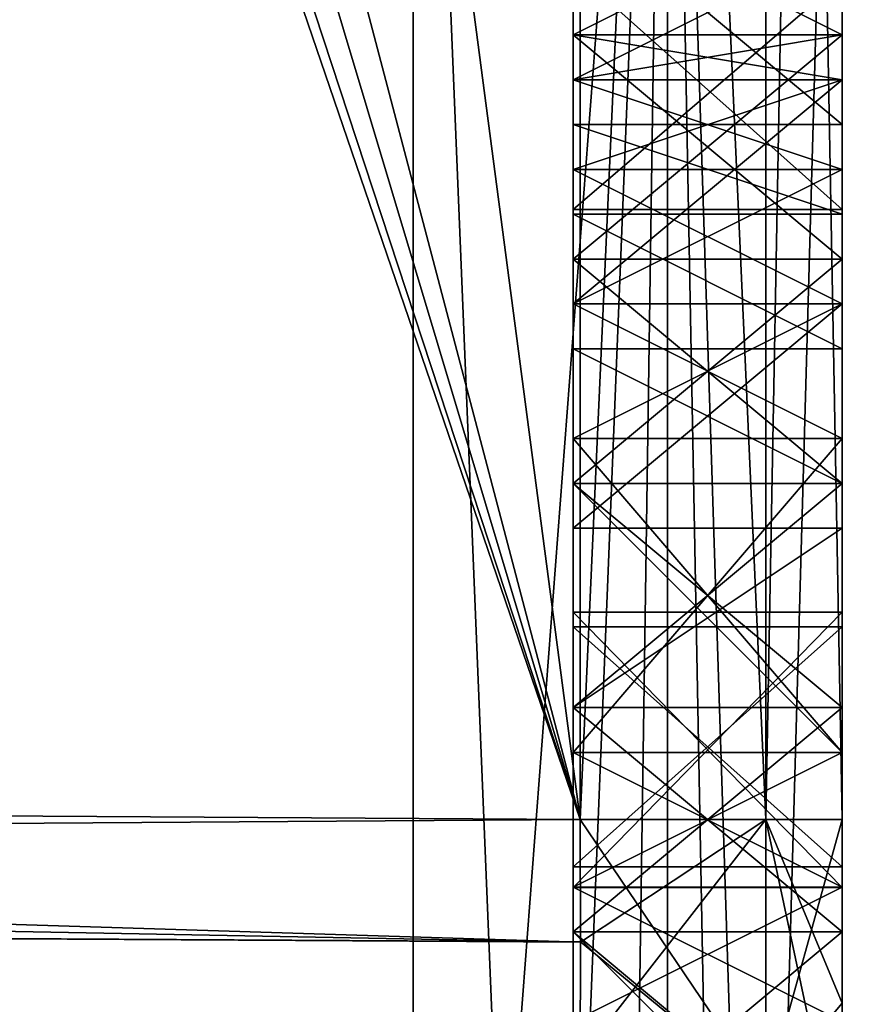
# Model space of a CAD drawing. Header units: millimetres. Extents: x -25 to 71, y -3 to 471.
# Tile 82 of 199: x 67.07 to 68.65, y 46.45 to 48.28. Entities that reach past the tile are written whole.
import ezdxf

# ---------------------------------------------------------------- set-up
doc = ezdxf.new("R2010")
doc.units = ezdxf.units.MM
doc.header["$LTSCALE"] = 65.185185
for name, color, linetype in [('1041', 7, 'CONTINUOUS'), ('1059', 7, 'CONTINUOUS'), ('1061', 7, 'CONTINUOUS'), ('1078', 7, 'CONTINUOUS'), ('1128', 7, 'CONTINUOUS'), ('1190', 7, 'CONTINUOUS'), ('1191', 7, 'CONTINUOUS'), ('1192', 7, 'CONTINUOUS'), ('1193', 7, 'CONTINUOUS'), ('1194', 7, 'CONTINUOUS'), ('1195', 7, 'CONTINUOUS'), ('1196', 7, 'CONTINUOUS'), ('1197', 7, 'CONTINUOUS'), ('1198', 7, 'CONTINUOUS'), ('1231', 7, 'CONTINUOUS'), ('1232', 7, 'CONTINUOUS'), ('1407', 7, 'CONTINUOUS'), ('1408', 7, 'CONTINUOUS'), ('1409', 7, 'CONTINUOUS'), ('1410', 7, 'CONTINUOUS'), ('1411', 7, 'CONTINUOUS'), ('1412', 7, 'CONTINUOUS'), ('1420', 7, 'CONTINUOUS'), ('1421', 7, 'CONTINUOUS'), ('1422', 7, 'CONTINUOUS'), ('1423', 7, 'CONTINUOUS'), ('1424', 7, 'CONTINUOUS'), ('1425', 7, 'CONTINUOUS'), ('1429', 7, 'CONTINUOUS'), ('1430', 7, 'CONTINUOUS'), ('1431', 7, 'CONTINUOUS'), ('1432', 7, 'CONTINUOUS'), ('1433', 7, 'CONTINUOUS'), ('1434', 7, 'CONTINUOUS'), ('1439', 7, 'CONTINUOUS'), ('1440', 7, 'CONTINUOUS'), ('1441', 7, 'CONTINUOUS'), ('1442', 7, 'CONTINUOUS'), ('1443', 7, 'CONTINUOUS'), ('1444', 7, 'CONTINUOUS'), ('1445', 7, 'CONTINUOUS'), ('1448', 7, 'CONTINUOUS'), ('1449', 7, 'CONTINUOUS'), ('1450', 7, 'CONTINUOUS'), ('1451', 7, 'CONTINUOUS'), ('1452', 7, 'CONTINUOUS'), ('1453', 7, 'CONTINUOUS'), ('1454', 7, 'CONTINUOUS'), ('1455', 7, 'CONTINUOUS'), ('1456', 7, 'CONTINUOUS'), ('1457', 7, 'CONTINUOUS'), ('1458', 7, 'CONTINUOUS'), ('1459', 7, 'CONTINUOUS'), ('1460', 7, 'CONTINUOUS'), ('1461', 7, 'CONTINUOUS'), ('1462', 7, 'CONTINUOUS'), ('1477', 7, 'CONTINUOUS'), ('1482', 7, 'CONTINUOUS'), ('1485', 7, 'CONTINUOUS'), ('1488', 7, 'CONTINUOUS'), ('1512', 7, 'CONTINUOUS'), ('1513', 7, 'CONTINUOUS'), ('1533', 7, 'CONTINUOUS'), ('1534', 7, 'CONTINUOUS'), ('1546', 7, 'CONTINUOUS'), ('1552', 7, 'CONTINUOUS'), ('1582', 7, 'CONTINUOUS'), ('1583', 7, 'CONTINUOUS'), ('1585', 7, 'CONTINUOUS'), ('1587', 7, 'CONTINUOUS'), ('1589', 7, 'CONTINUOUS'), ('1597', 7, 'CONTINUOUS'), ('1598', 7, 'CONTINUOUS'), ('1599', 7, 'CONTINUOUS'), ('1600', 7, 'CONTINUOUS')]:
    doc.layers.add(name, color=color, linetype=linetype)

msp = doc.modelspace()

# ---------------------------------------------------------------- linework, layer by layer
at = {"layer": '1041', "linetype": 'CONTINUOUS'}
for points in [[(43.1, 49.7169, -21.9982), (43.1, 50, -22), (69.2193, 43.2016, -20.9232), (43.1, 49.7169, -21.9982)], [(69.2193, 43.2016, -20.9232), (43.1, 50, -22), (69.2193, 50, -22), (69.2193, 43.2016, -20.9232)], [(43.1, 49.4339, 21.9927), (43.5503, 45.2139, 21.4731), (69.2193, 50, 22), (43.1, 49.4339, 21.9927)], [(69.2193, 50, 22), (43.5503, 45.2139, 21.4731), (69.2193, 43.2016, 20.9232), (69.2193, 50, 22)], [(43.1, 49.4339, -21.9927), (43.1, 49.7169, -21.9982), (69.2193, 43.2016, -20.9232), (43.1, 49.4339, -21.9927)], [(43.1, 49.4339, -21.9927), (69.2193, 43.2016, -20.9232), (43.5503, 45.2139, -21.4731), (43.1, 49.4339, -21.9927)]]:
    msp.add_3dface(points, dxfattribs=at)
at = {"layer": '1059', "linetype": 'CONTINUOUS'}
for points in [[(68.6, 54.5, 4.5), (68.6, 45.5, 4.5), (49.9, 45.5, 4.5), (68.6, 54.5, 4.5)], [(49.9, 54.5, 4.5), (68.6, 54.5, 4.5), (49.9, 45.5, 4.5), (49.9, 54.5, 4.5)]]:
    msp.add_3dface(points, dxfattribs=at)
at = {"layer": '1061', "linetype": 'CONTINUOUS'}
for points in [[(68.6, 54.5, -4.5), (49.9, 54.5, -4.5), (68.6, 45.5, -4.5), (68.6, 54.5, -4.5)], [(68.6, 45.5, -4.5), (49.9, 54.5, -4.5), (49.9, 45.5, -4.5), (68.6, 45.5, -4.5)]]:
    msp.add_3dface(points, dxfattribs=at)
at = {"layer": '1078', "linetype": 'CONTINUOUS'}
for points in [[(68.6, 46.7922, -7.9846), (68.6, 54.4674, -7.9846), (68.6, 47.1499, -10), (68.6, 46.7922, -7.9846)], [(68.6, 47.1499, -10), (68.6, 54.4674, -7.9846), (68.6, 47.9257, -10), (68.6, 47.1499, -10)], [(68.6, 47.9257, -10), (68.6, 54.4674, -7.9846), (68.6, 48.3714, -10), (68.6, 47.9257, -10)], [(68.6, 39.9206, -13.5967), (68.6, 45.1252, -14.0708), (68.6, 50, -16.9251), (68.6, 39.9206, -13.5967)], [(68.6, 45.4333, -14.099), (68.6, 50, -16.9251), (68.6, 45.1252, -14.0708), (68.6, 45.4333, -14.099)], [(68.6, 45.6709, -14.0924), (68.6, 50, -16.9251), (68.6, 45.4333, -14.099), (68.6, 45.6709, -14.0924)], [(68.6, 50, -16.9251), (68.6, 45.6709, -14.0924), (68.6, 47.1774, -14), (68.6, 50, -16.9251)], [(68.6, 50, -16.9251), (68.6, 47.1774, -14), (68.6, 49.8787, -12.9153), (68.6, 50, -16.9251)], [(68.6, 49.8787, -12.9153), (68.6, 47.1774, -14), (68.6, 49.7134, -12.9515), (68.6, 49.8787, -12.9153)], [(68.6, 49.7134, -12.9515), (68.6, 47.1774, -14), (68.6, 49.4993, -12.9656), (68.6, 49.7134, -12.9515)], [(68.6, 49.4993, -12.9656), (68.6, 47.1774, -14), (68.6, 49.1723, -12.9306), (68.6, 49.4993, -12.9656)], [(68.6, 49.1723, -12.9306), (68.6, 47.1774, -14), (68.6, 48.9007, -12.8368), (68.6, 49.1723, -12.9306)], [(68.6, 48.9007, -12.8368), (68.6, 47.1774, -14), (68.6, 48.6491, -12.6936), (68.6, 48.9007, -12.8368)], [(68.6, 48.6491, -12.6936), (68.6, 47.1774, -14), (68.6, 48.3549, -12.8776), (68.6, 48.6491, -12.6936)], [(68.6, 48.3549, -12.8776), (68.6, 47.1774, -14), (68.6, 47.9257, -12.8776), (68.6, 48.3549, -12.8776)], [(68.6, 47.1499, -12.8776), (68.6, 47.1499, -10), (68.6, 47.9257, -10), (68.6, 47.1499, -12.8776)], [(68.6, 47.1774, -13.4883), (68.6, 47.1499, -12.8776), (68.6, 47.9257, -10), (68.6, 47.1774, -13.4883)], [(68.6, 47.1774, -14), (68.6, 47.1774, -13.4883), (68.6, 47.9257, -10), (68.6, 47.1774, -14)], [(68.6, 47.1774, -14), (68.6, 47.9257, -10), (68.6, 47.9257, -12.8776), (68.6, 47.1774, -14)], [(68.6, 46.6657, -14), (68.6, 47.1774, -14), (68.6, 45.8675, -14.074), (68.6, 46.6657, -14)], [(68.6, 45.6709, -14.0924), (68.6, 45.8675, -14.074), (68.6, 47.1774, -14), (68.6, 45.6709, -14.0924)], [(68.6, 46.6657, -13.4883), (68.6, 47.1499, -12.8776), (68.6, 47.1774, -13.4883), (68.6, 46.6657, -13.4883)], [(68.6, 46.7043, -10), (68.6, 46.7922, -7.9846), (68.6, 47.1499, -10), (68.6, 46.7043, -10)], [(68.6, 46.7043, -12.8776), (68.6, 47.1499, -12.8776), (68.6, 46.6657, -13.4883), (68.6, 46.7043, -12.8776)], [(68.6, 46.4506, -7.9452), (68.6, 46.7922, -7.9846), (68.6, 46.7043, -10), (68.6, 46.4506, -7.9452)], [(68.6, 46.4506, -7.9452), (68.6, 46.7043, -10), (68.6, 46.6657, -13.4883), (68.6, 46.4506, -7.9452)], [(68.6, 46.7043, -10), (68.6, 46.7043, -12.8776), (68.6, 46.6657, -13.4883), (68.6, 46.7043, -10)], [(68.6, 46.1816, -13.6259), (68.6, 46.4506, -7.9452), (68.6, 46.6657, -13.4883), (68.6, 46.1816, -13.6259)], [(68.6, 46.1596, -14.022), (68.6, 46.1816, -13.6259), (68.6, 46.6657, -13.4883), (68.6, 46.1596, -14.022)], [(68.6, 46.022, -14.0501), (68.6, 46.1596, -14.022), (68.6, 46.6657, -14), (68.6, 46.022, -14.0501)], [(68.6, 46.6657, -14), (68.6, 46.1596, -14.022), (68.6, 46.6657, -13.4883), (68.6, 46.6657, -14)], [(68.6, 45.8675, -14.074), (68.6, 46.022, -14.0501), (68.6, 46.6657, -14), (68.6, 45.8675, -14.074)], [(68.6, 46.1273, -7.8292), (68.6, 46.4506, -7.9452), (68.6, 46.1816, -13.6259), (68.6, 46.1273, -7.8292)]]:
    msp.add_3dface(points, dxfattribs=at)
at = {"layer": '1128', "linetype": 'CONTINUOUS'}
for points in [[(44.9143, 49.731, 19.9507), (44.9143, 50, 19.9525), (67.8023, 43.788, 18.3291), (44.9143, 49.731, 19.9507)], [(67.8023, 43.788, 18.3291), (44.9143, 50, 19.9525), (67.8023, 50, 19.3531), (67.8023, 43.788, 18.3291)], [(44.9143, 49.4621, -19.9452), (45.3211, 45.831, -19.5012), (67.8023, 50, -19.3531), (44.9143, 49.4621, -19.9452)], [(67.8023, 50, -19.3531), (45.3211, 45.831, -19.5012), (67.8023, 43.788, -18.3291), (67.8023, 50, -19.3531)], [(44.9143, 49.4621, 19.9452), (44.9143, 49.731, 19.9507), (67.8023, 43.788, 18.3291), (44.9143, 49.4621, 19.9452)], [(45.3213, 45.8302, 19.501), (44.9143, 49.4621, 19.9452), (67.8023, 43.788, 18.3291), (45.3213, 45.8302, 19.501)]]:
    msp.add_3dface(points, dxfattribs=at)
at = {"layer": '1190', "linetype": 'CONTINUOUS'}
for points in [[(68.6, 46.7043, -10), (68.6, 47.1499, -10), (68.1, 47.1499, -10), (68.6, 46.7043, -10)], [(68.1, 46.7043, -10), (68.6, 46.7043, -10), (68.1, 47.1499, -10), (68.1, 46.7043, -10)]]:
    msp.add_3dface(points, dxfattribs=at)
at = {"layer": '1191', "linetype": 'CONTINUOUS'}
for points in [[(68.6, 47.1499, -10), (68.6, 47.1499, -12.8776), (68.1, 47.1499, -10), (68.6, 47.1499, -10)], [(68.1, 47.1499, -10), (68.6, 47.1499, -12.8776), (68.1, 47.1499, -12.8776), (68.1, 47.1499, -10)]]:
    msp.add_3dface(points, dxfattribs=at)
at = {"layer": '1192', "linetype": 'CONTINUOUS'}
for points in [[(68.6, 47.1499, -12.8776), (68.6, 46.7043, -12.8776), (68.1, 46.7043, -12.8776), (68.6, 47.1499, -12.8776)], [(68.1, 47.1499, -12.8776), (68.6, 47.1499, -12.8776), (68.1, 46.7043, -12.8776), (68.1, 47.1499, -12.8776)]]:
    msp.add_3dface(points, dxfattribs=at)
at = {"layer": '1193', "linetype": 'CONTINUOUS'}
for points in [[(68.6, 46.7043, -12.8776), (68.6, 46.7043, -10), (68.1, 46.7043, -12.8776), (68.6, 46.7043, -12.8776)], [(68.6, 46.7043, -10), (68.1, 46.7043, -10), (68.1, 46.7043, -12.8776), (68.6, 46.7043, -10)]]:
    msp.add_3dface(points, dxfattribs=at)
at = {"layer": '1194', "linetype": 'CONTINUOUS'}
for points in [[(68.6, 46.6657, -14), (68.6, 46.6657, -13.4883), (68.1, 46.6657, -14), (68.6, 46.6657, -14)], [(68.1, 46.6657, -14), (68.6, 46.6657, -13.4883), (68.1, 46.6657, -13.4883), (68.1, 46.6657, -14)]]:
    msp.add_3dface(points, dxfattribs=at)
at = {"layer": '1195', "linetype": 'CONTINUOUS'}
for points in [[(68.6, 46.6657, -13.4883), (68.6, 47.1774, -13.4883), (68.1, 46.6657, -13.4883), (68.6, 46.6657, -13.4883)], [(68.1, 46.6657, -13.4883), (68.6, 47.1774, -13.4883), (68.1, 47.1774, -13.4883), (68.1, 46.6657, -13.4883)]]:
    msp.add_3dface(points, dxfattribs=at)
at = {"layer": '1196', "linetype": 'CONTINUOUS'}
for points in [[(68.6, 47.1774, -13.4883), (68.6, 47.1774, -14), (68.1, 47.1774, -13.4883), (68.6, 47.1774, -13.4883)], [(68.1, 47.1774, -13.4883), (68.6, 47.1774, -14), (68.1, 47.1774, -14), (68.1, 47.1774, -13.4883)]]:
    msp.add_3dface(points, dxfattribs=at)
at = {"layer": '1197', "linetype": 'CONTINUOUS'}
for points in [[(68.6, 47.1774, -14), (68.6, 46.6657, -14), (68.1, 47.1774, -14), (68.6, 47.1774, -14)], [(68.6, 46.6657, -14), (68.1, 46.6657, -14), (68.1, 47.1774, -14), (68.6, 46.6657, -14)]]:
    msp.add_3dface(points, dxfattribs=at)
at = {"layer": '1198', "linetype": 'CONTINUOUS'}
for points in [[(68.6, 47.9257, -10), (68.6, 48.3714, -10), (68.1, 48.3714, -10), (68.6, 47.9257, -10)], [(68.1, 47.9257, -10), (68.6, 47.9257, -10), (68.1, 48.3714, -10), (68.1, 47.9257, -10)]]:
    msp.add_3dface(points, dxfattribs=at)
at = {"layer": '1231', "linetype": 'CONTINUOUS'}
for points in [[(68.6, 48.3549, -12.8776), (68.6, 47.9257, -12.8776), (68.1, 47.9257, -12.8776), (68.6, 48.3549, -12.8776)], [(68.1, 48.3549, -12.8776), (68.6, 48.3549, -12.8776), (68.1, 47.9257, -12.8776), (68.1, 48.3549, -12.8776)]]:
    msp.add_3dface(points, dxfattribs=at)
at = {"layer": '1232', "linetype": 'CONTINUOUS'}
for points in [[(68.6, 47.9257, -12.8776), (68.6, 47.9257, -10), (68.1, 47.9257, -12.8776), (68.6, 47.9257, -12.8776)], [(68.6, 47.9257, -10), (68.1, 47.9257, -10), (68.1, 47.9257, -12.8776), (68.6, 47.9257, -10)]]:
    msp.add_3dface(points, dxfattribs=at)
at = {"layer": '1407', "linetype": 'CONTINUOUS'}
for points in [[(68.1, 48.4167, 10.6809), (68.6, 48.4167, 10.6809), (68.1, 48.1667, 10.3404), (68.1, 48.4167, 10.6809)], [(68.1, 48.1667, 10.3404), (68.6, 48.4167, 10.6809), (68.6, 48.1667, 10.3404), (68.1, 48.1667, 10.3404)]]:
    msp.add_3dface(points, dxfattribs=at)
at = {"layer": '1408', "linetype": 'CONTINUOUS'}
for points in [[(68.1, 48.1667, 10.3404), (68.6, 48.1667, 10.3404), (68.1, 47.75, 10.0851), (68.1, 48.1667, 10.3404)], [(68.1, 47.75, 10.0851), (68.6, 48.1667, 10.3404), (68.6, 47.75, 10.0851), (68.1, 47.75, 10.0851)]]:
    msp.add_3dface(points, dxfattribs=at)
at = {"layer": '1409', "linetype": 'CONTINUOUS'}
for points in [[(68.1, 47.75, 10.0851), (68.6, 47.75, 10.0851), (68.1, 47.3333, 10), (68.1, 47.75, 10.0851)], [(68.1, 47.3333, 10), (68.6, 47.75, 10.0851), (68.6, 47.3333, 10), (68.1, 47.3333, 10)]]:
    msp.add_3dface(points, dxfattribs=at)
at = {"layer": '1410', "linetype": 'CONTINUOUS'}
for points in [[(68.1, 47.3333, 10), (68.6, 47.3333, 10), (68.1, 47, 10), (68.1, 47.3333, 10)], [(68.1, 47, 10), (68.6, 47.3333, 10), (68.6, 47, 10), (68.1, 47, 10)]]:
    msp.add_3dface(points, dxfattribs=at)
at = {"layer": '1411', "linetype": 'CONTINUOUS'}
for points in [[(68.1, 47, 10), (68.6, 47, 10), (68.1, 46.5833, 10.0851), (68.1, 47, 10)], [(68.1, 46.5833, 10.0851), (68.6, 47, 10), (68.6, 46.5833, 10.0851), (68.1, 46.5833, 10.0851)]]:
    msp.add_3dface(points, dxfattribs=at)
at = {"layer": '1412', "linetype": 'CONTINUOUS'}
for points in [[(68.1, 46.5833, 10.0851), (68.6, 46.5833, 10.0851), (68.1, 46.1667, 10.3404), (68.1, 46.5833, 10.0851)], [(68.1, 46.1667, 10.3404), (68.6, 46.5833, 10.0851), (68.6, 46.1667, 10.3404), (68.1, 46.1667, 10.3404)]]:
    msp.add_3dface(points, dxfattribs=at)
at = {"layer": '1420', "linetype": 'CONTINUOUS'}
for points in [[(68.1, 46.1667, 13.6596), (68.6, 46.1667, 13.6596), (68.1, 46.5833, 13.9149), (68.1, 46.1667, 13.6596)], [(68.1, 46.5833, 13.9149), (68.6, 46.1667, 13.6596), (68.6, 46.5833, 13.9149), (68.1, 46.5833, 13.9149)]]:
    msp.add_3dface(points, dxfattribs=at)
at = {"layer": '1421', "linetype": 'CONTINUOUS'}
for points in [[(68.1, 46.5833, 13.9149), (68.6, 46.5833, 13.9149), (68.1, 47, 14), (68.1, 46.5833, 13.9149)], [(68.1, 47, 14), (68.6, 46.5833, 13.9149), (68.6, 47, 14), (68.1, 47, 14)]]:
    msp.add_3dface(points, dxfattribs=at)
at = {"layer": '1422', "linetype": 'CONTINUOUS'}
for points in [[(68.1, 47, 14), (68.6, 47, 14), (68.1, 47.4167, 14), (68.1, 47, 14)], [(68.1, 47.4167, 14), (68.6, 47, 14), (68.6, 47.4167, 14), (68.1, 47.4167, 14)]]:
    msp.add_3dface(points, dxfattribs=at)
at = {"layer": '1423', "linetype": 'CONTINUOUS'}
for points in [[(68.1, 47.4167, 14), (68.6, 47.4167, 14), (68.1, 47.8333, 13.9149), (68.1, 47.4167, 14)], [(68.1, 47.8333, 13.9149), (68.6, 47.4167, 14), (68.6, 47.8333, 13.9149), (68.1, 47.8333, 13.9149)]]:
    msp.add_3dface(points, dxfattribs=at)
at = {"layer": '1424', "linetype": 'CONTINUOUS'}
for points in [[(68.1, 47.8333, 13.9149), (68.6, 47.8333, 13.9149), (68.1, 48.25, 13.6596), (68.1, 47.8333, 13.9149)], [(68.1, 48.25, 13.6596), (68.6, 47.8333, 13.9149), (68.6, 48.25, 13.6596), (68.1, 48.25, 13.6596)]]:
    msp.add_3dface(points, dxfattribs=at)
at = {"layer": '1425', "linetype": 'CONTINUOUS'}
for points in [[(68.1, 48.25, 13.6596), (68.6, 48.25, 13.6596), (68.1, 48.5, 13.3191), (68.1, 48.25, 13.6596)], [(68.1, 48.5, 13.3191), (68.6, 48.25, 13.6596), (68.6, 48.5, 13.3191), (68.1, 48.5, 13.3191)]]:
    msp.add_3dface(points, dxfattribs=at)
at = {"layer": '1429', "linetype": 'CONTINUOUS'}
for points in [[(68.1, 48.5, 12.1277), (68.6, 48.5, 12.1277), (68.1, 48.25, 11.7872), (68.1, 48.5, 12.1277)], [(68.1, 48.25, 11.7872), (68.6, 48.5, 12.1277), (68.6, 48.25, 11.7872), (68.1, 48.25, 11.7872)]]:
    msp.add_3dface(points, dxfattribs=at)
at = {"layer": '1430', "linetype": 'CONTINUOUS'}
for points in [[(68.1, 48.25, 11.7872), (68.6, 48.25, 11.7872), (68.1, 47.8333, 11.5319), (68.1, 48.25, 11.7872)], [(68.1, 47.8333, 11.5319), (68.6, 48.25, 11.7872), (68.6, 47.8333, 11.5319), (68.1, 47.8333, 11.5319)]]:
    msp.add_3dface(points, dxfattribs=at)
at = {"layer": '1431', "linetype": 'CONTINUOUS'}
for points in [[(68.1, 47.8333, 11.5319), (68.6, 47.8333, 11.5319), (68.1, 47.4167, 11.4468), (68.1, 47.8333, 11.5319)], [(68.1, 47.4167, 11.4468), (68.6, 47.8333, 11.5319), (68.6, 47.4167, 11.4468), (68.1, 47.4167, 11.4468)]]:
    msp.add_3dface(points, dxfattribs=at)
at = {"layer": '1432', "linetype": 'CONTINUOUS'}
for points in [[(68.1, 47.4167, 11.4468), (68.6, 47.4167, 11.4468), (68.1, 47, 11.4468), (68.1, 47.4167, 11.4468)], [(68.1, 47, 11.4468), (68.6, 47.4167, 11.4468), (68.6, 47, 11.4468), (68.1, 47, 11.4468)]]:
    msp.add_3dface(points, dxfattribs=at)
at = {"layer": '1433', "linetype": 'CONTINUOUS'}
for points in [[(68.1, 47, 11.4468), (68.6, 47, 11.4468), (68.1, 46.5833, 11.5319), (68.1, 47, 11.4468)], [(68.1, 46.5833, 11.5319), (68.6, 47, 11.4468), (68.6, 46.5833, 11.5319), (68.1, 46.5833, 11.5319)]]:
    msp.add_3dface(points, dxfattribs=at)
at = {"layer": '1434', "linetype": 'CONTINUOUS'}
for points in [[(68.1, 46.5833, 11.5319), (68.6, 46.5833, 11.5319), (68.6, 46.0833, 11.8723), (68.1, 46.5833, 11.5319)], [(68.1, 46.0833, 11.8723), (68.1, 46.5833, 11.5319), (68.6, 46.0833, 11.8723), (68.1, 46.0833, 11.8723)]]:
    msp.add_3dface(points, dxfattribs=at)
at = {"layer": '1439', "linetype": 'CONTINUOUS'}
for points in [[(68.1, 46.4167, 10.6809), (68.6, 46.4167, 10.6809), (68.1, 46.6667, 10.5106), (68.1, 46.4167, 10.6809)], [(68.1, 46.6667, 10.5106), (68.6, 46.4167, 10.6809), (68.6, 46.6667, 10.5106), (68.1, 46.6667, 10.5106)]]:
    msp.add_3dface(points, dxfattribs=at)
at = {"layer": '1440', "linetype": 'CONTINUOUS'}
for points in [[(68.1, 46.6667, 10.5106), (68.6, 46.6667, 10.5106), (68.1, 46.9167, 10.4255), (68.1, 46.6667, 10.5106)], [(68.1, 46.9167, 10.4255), (68.6, 46.6667, 10.5106), (68.6, 46.9167, 10.4255), (68.1, 46.9167, 10.4255)]]:
    msp.add_3dface(points, dxfattribs=at)
at = {"layer": '1441', "linetype": 'CONTINUOUS'}
for points in [[(68.1, 46.9167, 10.4255), (68.6, 46.9167, 10.4255), (68.1, 47.4167, 10.4255), (68.1, 46.9167, 10.4255)], [(68.1, 47.4167, 10.4255), (68.6, 46.9167, 10.4255), (68.6, 47.4167, 10.4255), (68.1, 47.4167, 10.4255)]]:
    msp.add_3dface(points, dxfattribs=at)
at = {"layer": '1442', "linetype": 'CONTINUOUS'}
for points in [[(68.1, 47.4167, 10.4255), (68.6, 47.4167, 10.4255), (68.1, 47.6667, 10.5106), (68.1, 47.4167, 10.4255)], [(68.1, 47.6667, 10.5106), (68.6, 47.4167, 10.4255), (68.6, 47.6667, 10.5106), (68.1, 47.6667, 10.5106)]]:
    msp.add_3dface(points, dxfattribs=at)
at = {"layer": '1443', "linetype": 'CONTINUOUS'}
for points in [[(68.1, 47.6667, 10.5106), (68.6, 47.6667, 10.5106), (68.1, 47.9167, 10.6809), (68.1, 47.6667, 10.5106)], [(68.1, 47.9167, 10.6809), (68.6, 47.6667, 10.5106), (68.6, 47.9167, 10.6809), (68.1, 47.9167, 10.6809)]]:
    msp.add_3dface(points, dxfattribs=at)
at = {"layer": '1444', "linetype": 'CONTINUOUS'}
for points in [[(68.1, 47.9167, 10.6809), (68.6, 47.9167, 10.6809), (68.1, 48.0833, 10.9362), (68.1, 47.9167, 10.6809)], [(68.1, 48.0833, 10.9362), (68.6, 47.9167, 10.6809), (68.6, 48.0833, 10.9362), (68.1, 48.0833, 10.9362)]]:
    msp.add_3dface(points, dxfattribs=at)
at = {"layer": '1445', "linetype": 'CONTINUOUS'}
for points in [[(68.6, 48.5, 10.9362), (68.1, 48.5, 10.9362), (68.6, 48.0833, 10.9362), (68.6, 48.5, 10.9362)], [(68.1, 48.5, 10.9362), (68.1, 48.0833, 10.9362), (68.6, 48.0833, 10.9362), (68.1, 48.5, 10.9362)]]:
    msp.add_3dface(points, dxfattribs=at)
at = {"layer": '1448', "linetype": 'CONTINUOUS'}
for points in [[(68.1, 46.4167, 12.1277), (68.6, 46.4167, 12.1277), (68.1, 46.6667, 11.9574), (68.1, 46.4167, 12.1277)], [(68.1, 46.6667, 11.9574), (68.6, 46.4167, 12.1277), (68.6, 46.6667, 11.9574), (68.1, 46.6667, 11.9574)]]:
    msp.add_3dface(points, dxfattribs=at)
at = {"layer": '1449', "linetype": 'CONTINUOUS'}
for points in [[(68.1, 46.6667, 11.9574), (68.6, 46.6667, 11.9574), (68.1, 46.9167, 11.8723), (68.1, 46.6667, 11.9574)], [(68.1, 46.9167, 11.8723), (68.6, 46.6667, 11.9574), (68.6, 46.9167, 11.8723), (68.1, 46.9167, 11.8723)]]:
    msp.add_3dface(points, dxfattribs=at)
at = {"layer": '1450', "linetype": 'CONTINUOUS'}
for points in [[(68.1, 46.9167, 11.8723), (68.6, 46.9167, 11.8723), (68.6, 47.5, 11.8723), (68.1, 46.9167, 11.8723)], [(68.1, 47.5, 11.8723), (68.1, 46.9167, 11.8723), (68.6, 47.5, 11.8723), (68.1, 47.5, 11.8723)]]:
    msp.add_3dface(points, dxfattribs=at)
at = {"layer": '1451', "linetype": 'CONTINUOUS'}
for points in [[(68.1, 47.5, 11.8723), (68.6, 47.5, 11.8723), (68.1, 47.75, 11.9574), (68.1, 47.5, 11.8723)], [(68.1, 47.75, 11.9574), (68.6, 47.5, 11.8723), (68.6, 47.75, 11.9574), (68.1, 47.75, 11.9574)]]:
    msp.add_3dface(points, dxfattribs=at)
at = {"layer": '1452', "linetype": 'CONTINUOUS'}
for points in [[(68.1, 47.75, 11.9574), (68.6, 47.75, 11.9574), (68.1, 48, 12.1277), (68.1, 47.75, 11.9574)], [(68.1, 48, 12.1277), (68.6, 47.75, 11.9574), (68.6, 48, 12.1277), (68.1, 48, 12.1277)]]:
    msp.add_3dface(points, dxfattribs=at)
at = {"layer": '1453', "linetype": 'CONTINUOUS'}
for points in [[(68.1, 48, 12.1277), (68.6, 48, 12.1277), (68.1, 48.1667, 12.383), (68.1, 48, 12.1277)], [(68.1, 48.1667, 12.383), (68.6, 48, 12.1277), (68.6, 48.1667, 12.383), (68.1, 48.1667, 12.383)]]:
    msp.add_3dface(points, dxfattribs=at)
at = {"layer": '1454', "linetype": 'CONTINUOUS'}
for points in [[(68.1, 48.1667, 12.383), (68.6, 48.1667, 12.383), (68.1, 48.25, 12.6383), (68.1, 48.1667, 12.383)], [(68.1, 48.25, 12.6383), (68.6, 48.1667, 12.383), (68.6, 48.25, 12.6383), (68.1, 48.25, 12.6383)]]:
    msp.add_3dface(points, dxfattribs=at)
at = {"layer": '1455', "linetype": 'CONTINUOUS'}
for points in [[(68.1, 48.25, 12.6383), (68.6, 48.25, 12.6383), (68.1, 48.25, 12.8085), (68.1, 48.25, 12.6383)], [(68.1, 48.25, 12.8085), (68.6, 48.25, 12.6383), (68.6, 48.25, 12.8085), (68.1, 48.25, 12.8085)]]:
    msp.add_3dface(points, dxfattribs=at)
at = {"layer": '1456', "linetype": 'CONTINUOUS'}
for points in [[(68.1, 48.25, 12.8085), (68.6, 48.25, 12.8085), (68.1, 48.1667, 13.0638), (68.1, 48.25, 12.8085)], [(68.1, 48.1667, 13.0638), (68.6, 48.25, 12.8085), (68.6, 48.1667, 13.0638), (68.1, 48.1667, 13.0638)]]:
    msp.add_3dface(points, dxfattribs=at)
at = {"layer": '1457', "linetype": 'CONTINUOUS'}
for points in [[(68.1, 48.1667, 13.0638), (68.6, 48.1667, 13.0638), (68.1, 48, 13.3191), (68.1, 48.1667, 13.0638)], [(68.1, 48, 13.3191), (68.6, 48.1667, 13.0638), (68.6, 48, 13.3191), (68.1, 48, 13.3191)]]:
    msp.add_3dface(points, dxfattribs=at)
at = {"layer": '1458', "linetype": 'CONTINUOUS'}
for points in [[(68.1, 48, 13.3191), (68.6, 48, 13.3191), (68.1, 47.75, 13.4894), (68.1, 48, 13.3191)], [(68.1, 47.75, 13.4894), (68.6, 48, 13.3191), (68.6, 47.75, 13.4894), (68.1, 47.75, 13.4894)]]:
    msp.add_3dface(points, dxfattribs=at)
at = {"layer": '1459', "linetype": 'CONTINUOUS'}
for points in [[(68.1, 47.75, 13.4894), (68.6, 47.75, 13.4894), (68.1, 47.5, 13.5745), (68.1, 47.75, 13.4894)], [(68.1, 47.5, 13.5745), (68.6, 47.75, 13.4894), (68.6, 47.5, 13.5745), (68.1, 47.5, 13.5745)]]:
    msp.add_3dface(points, dxfattribs=at)
at = {"layer": '1460', "linetype": 'CONTINUOUS'}
for points in [[(68.1, 47.5, 13.5745), (68.6, 47.5, 13.5745), (68.6, 46.9167, 13.5745), (68.1, 47.5, 13.5745)], [(68.1, 46.9167, 13.5745), (68.1, 47.5, 13.5745), (68.6, 46.9167, 13.5745), (68.1, 46.9167, 13.5745)]]:
    msp.add_3dface(points, dxfattribs=at)
at = {"layer": '1461', "linetype": 'CONTINUOUS'}
for points in [[(68.1, 46.9167, 13.5745), (68.6, 46.9167, 13.5745), (68.1, 46.6667, 13.4894), (68.1, 46.9167, 13.5745)], [(68.1, 46.6667, 13.4894), (68.6, 46.9167, 13.5745), (68.6, 46.6667, 13.4894), (68.1, 46.6667, 13.4894)]]:
    msp.add_3dface(points, dxfattribs=at)
at = {"layer": '1462', "linetype": 'CONTINUOUS'}
for points in [[(68.1, 46.6667, 13.4894), (68.6, 46.6667, 13.4894), (68.1, 46.4167, 13.3191), (68.1, 46.6667, 13.4894)], [(68.1, 46.4167, 13.3191), (68.6, 46.6667, 13.4894), (68.6, 46.4167, 13.3191), (68.1, 46.4167, 13.3191)]]:
    msp.add_3dface(points, dxfattribs=at)
at = {"layer": '1477', "linetype": 'CONTINUOUS'}
for points in [[(68.1131, 54.4674, -7.4848), (59.0236, 46.8483, -7.2468), (66.0869, 54.4893, -7.4317), (68.1131, 54.4674, -7.4848)], [(68.1131, 46.7922, -7.4848), (59.0236, 46.8483, -7.2468), (68.1131, 54.4674, -7.4848), (68.1131, 46.7922, -7.4848)]]:
    msp.add_3dface(points, dxfattribs=at)
at = {"layer": '1482', "linetype": 'CONTINUOUS'}
for points in [[(59.0236, 46.8483, 7.2468), (68.1131, 46.7922, 7.4848), (65.2209, 55.2415, 7.409), (59.0236, 46.8483, 7.2468)], [(65.2209, 55.2415, 7.409), (68.1131, 46.7922, 7.4848), (65.4789, 54.7937, 7.4158), (65.2209, 55.2415, 7.409)], [(65.4789, 54.7937, 7.4158), (68.1131, 46.7922, 7.4848), (65.7839, 54.5598, 7.4238), (65.4789, 54.7937, 7.4158)], [(65.7839, 54.5598, 7.4238), (68.1131, 46.7922, 7.4848), (66.0869, 54.4893, 7.4317), (65.7839, 54.5598, 7.4238)], [(66.0869, 54.4893, 7.4317), (68.1131, 46.7922, 7.4848), (67.1, 54.4783, 7.4583), (66.0869, 54.4893, 7.4317)], [(67.1, 54.4783, 7.4583), (68.1131, 46.7922, 7.4848), (68.1131, 54.4674, 7.4848), (67.1, 54.4783, 7.4583)]]:
    msp.add_3dface(points, dxfattribs=at)
at = {"layer": '1485', "linetype": 'CONTINUOUS'}
for points in [[(68.1131, 46.7922, 7.4848), (59.0236, 46.8483, 7.2468), (50.0865, 46.669, 6.9846), (68.1131, 46.7922, 7.4848)], [(68.1131, 46.7922, 7.4848), (50.0865, 46.669, 6.9846), (68.1134, 46.5646, 7.4586), (68.1131, 46.7922, 7.4848)], [(58.9614, 46.3984, 7.138), (68.1131, 46.349, 7.3812), (50.0865, 46.669, 6.9846), (58.9614, 46.3984, 7.138)], [(50.0865, 46.669, 6.9846), (68.1131, 46.349, 7.3812), (68.1134, 46.5646, 7.4586), (50.0865, 46.669, 6.9846)]]:
    msp.add_3dface(points, dxfattribs=at)
at = {"layer": '1488', "linetype": 'CONTINUOUS'}
for points in [[(50.0865, 46.6692, -6.9846), (50.0869, 46.9045, -7.0128), (68.1134, 46.5645, -7.4585), (50.0865, 46.6692, -6.9846)], [(50.0869, 46.9045, -7.0128), (59.0236, 46.8483, -7.2468), (68.1134, 46.5645, -7.4585), (50.0869, 46.9045, -7.0128)], [(59.0236, 46.8483, -7.2468), (68.1131, 46.7922, -7.4848), (68.1134, 46.5645, -7.4585), (59.0236, 46.8483, -7.2468)], [(68.1131, 46.349, -7.3812), (58.9614, 46.3984, -7.138), (50.0865, 46.6692, -6.9846), (68.1131, 46.349, -7.3812)], [(68.1131, 46.349, -7.3812), (50.0865, 46.6692, -6.9846), (68.1134, 46.5645, -7.4585), (68.1131, 46.349, -7.3812)]]:
    msp.add_3dface(points, dxfattribs=at)
at = {"layer": '1512', "linetype": 'CONTINUOUS'}
for points in [[(68.1134, 46.5645, -7.4585), (68.1131, 46.7922, -7.4848), (68.4582, 46.7922, -7.6357), (68.1134, 46.5645, -7.4585)], [(68.1131, 46.349, -7.3812), (68.1134, 46.5645, -7.4585), (68.4582, 46.7922, -7.6357), (68.1131, 46.349, -7.3812)], [(68.4582, 46.282, -7.5164), (68.1131, 46.349, -7.3812), (68.4582, 46.7922, -7.6357), (68.4582, 46.282, -7.5164)], [(68.6, 46.7922, -7.9846), (68.6, 46.4506, -7.9452), (68.4582, 46.282, -7.5164), (68.6, 46.7922, -7.9846)], [(68.6, 46.7922, -7.9846), (68.4582, 46.282, -7.5164), (68.4582, 46.7922, -7.6357), (68.6, 46.7922, -7.9846)], [(68.6, 46.4506, -7.9452), (68.6, 46.1273, -7.8292), (68.4582, 46.282, -7.5164), (68.6, 46.4506, -7.9452)]]:
    msp.add_3dface(points, dxfattribs=at)
at = {"layer": '1513', "linetype": 'CONTINUOUS'}
for points in [[(68.1131, 46.7922, -7.4848), (68.1131, 54.4674, -7.4848), (68.4587, 54.4674, -7.6363), (68.1131, 46.7922, -7.4848)], [(68.4582, 46.7922, -7.6357), (68.1131, 46.7922, -7.4848), (68.4587, 54.4674, -7.6363), (68.4582, 46.7922, -7.6357)], [(68.6, 54.4674, -7.9846), (68.6, 46.7922, -7.9846), (68.4582, 46.7922, -7.6357), (68.6, 54.4674, -7.9846)], [(68.6, 54.4674, -7.9846), (68.4582, 46.7922, -7.6357), (68.4587, 54.4674, -7.6363), (68.6, 54.4674, -7.9846)]]:
    msp.add_3dface(points, dxfattribs=at)
at = {"layer": '1533', "linetype": 'CONTINUOUS'}
for points in [[(68.1131, 54.4674, 7.4848), (68.1131, 46.7922, 7.4848), (68.4582, 46.7922, 7.6357), (68.1131, 54.4674, 7.4848)], [(68.4587, 54.4674, 7.6363), (68.1131, 54.4674, 7.4848), (68.4582, 46.7922, 7.6357), (68.4587, 54.4674, 7.6363)], [(68.6, 46.7922, 7.9846), (68.4587, 54.4674, 7.6363), (68.4582, 46.7922, 7.6357), (68.6, 46.7922, 7.9846)], [(68.6, 54.4674, 7.9846), (68.4587, 54.4674, 7.6363), (68.6, 46.7922, 7.9846), (68.6, 54.4674, 7.9846)]]:
    msp.add_3dface(points, dxfattribs=at)
at = {"layer": '1534', "linetype": 'CONTINUOUS'}
for points in [[(68.1131, 46.7922, 7.4848), (68.1134, 46.5646, 7.4586), (68.4582, 46.282, 7.5164), (68.1131, 46.7922, 7.4848)], [(68.4582, 46.7922, 7.6357), (68.1131, 46.7922, 7.4848), (68.4582, 46.282, 7.5164), (68.4582, 46.7922, 7.6357)], [(68.6, 46.7922, 7.9846), (68.4582, 46.7922, 7.6357), (68.6, 46.451, 7.9453), (68.6, 46.7922, 7.9846)], [(68.6, 46.1273, 7.8292), (68.4582, 46.7922, 7.6357), (68.4582, 46.282, 7.5164), (68.6, 46.1273, 7.8292)], [(68.4582, 46.7922, 7.6357), (68.6, 46.1273, 7.8292), (68.6, 46.451, 7.9453), (68.4582, 46.7922, 7.6357)], [(68.1134, 46.5646, 7.4586), (68.1131, 46.349, 7.3812), (68.4582, 46.282, 7.5164), (68.1134, 46.5646, 7.4586)]]:
    msp.add_3dface(points, dxfattribs=at)
at = {"layer": '1546', "linetype": 'CONTINUOUS'}
for points in [[(68.2752, 38.4659, 15.0617), (67.8023, 43.788, 18.3291), (67.8023, 50, 19.3531), (68.2752, 38.4659, 15.0617)], [(68.2752, 38.4659, 15.0617), (67.8023, 50, 19.3531), (68.2752, 50, 18.9708), (68.2752, 38.4659, 15.0617)]]:
    msp.add_3dface(points, dxfattribs=at)
at = {"layer": '1552', "linetype": 'CONTINUOUS'}
for points in [[(67.8023, 50, -19.3531), (67.8023, 43.788, -18.3291), (68.2752, 50, -18.9708), (67.8023, 50, -19.3531)], [(67.8023, 43.788, -18.3291), (67.8023, 38.2334, -15.3653), (68.2752, 50, -18.9708), (67.8023, 43.788, -18.3291)], [(67.8023, 38.2334, -15.3653), (68.1036, 38.3009, -15.2771), (68.2752, 50, -18.9708), (67.8023, 38.2334, -15.3653)], [(68.1036, 38.3009, -15.2771), (68.2752, 38.4659, -15.0617), (68.2752, 50, -18.9708), (68.1036, 38.3009, -15.2771)]]:
    msp.add_3dface(points, dxfattribs=at)
at = {"layer": '1582', "linetype": 'CONTINUOUS'}
for points in [[(68.6, 45.5, 4.5), (68.6, 54.5, 4.5), (68.6, 45.5, -4.5), (68.6, 45.5, 4.5)], [(68.6, 54.5, 4.5), (68.6, 54.5, -4.5), (68.6, 45.5, -4.5), (68.6, 54.5, 4.5)]]:
    msp.add_3dface(points, dxfattribs=at)
at = {"layer": '1583', "linetype": 'CONTINUOUS'}
for points in [[(68.6, 54.25, 10), (68.6, 54.4674, 7.9846), (68.6, 46.7922, 7.9846), (68.6, 54.25, 10)], [(68.6, 53.8333, 10.0851), (68.6, 54.25, 10), (68.6, 46.7922, 7.9846), (68.6, 53.8333, 10.0851)], [(68.6, 53.4167, 10.3404), (68.6, 53.8333, 10.0851), (68.6, 46.7922, 7.9846), (68.6, 53.4167, 10.3404)], [(68.6, 53.1667, 10.6809), (68.6, 53.4167, 10.3404), (68.6, 46.7922, 7.9846), (68.6, 53.1667, 10.6809)], [(68.6, 51.5, 10.0851), (68.6, 53.1667, 10.6809), (68.6, 46.7922, 7.9846), (68.6, 51.5, 10.0851)], [(68.6, 51.0833, 10), (68.6, 51.5, 10.0851), (68.6, 46.7922, 7.9846), (68.6, 51.0833, 10)], [(68.6, 50.5833, 10), (68.6, 51.0833, 10), (68.6, 46.7922, 7.9846), (68.6, 50.5833, 10)], [(68.6, 50.1667, 10.0851), (68.6, 50.5833, 10), (68.6, 46.7922, 7.9846), (68.6, 50.1667, 10.0851)], [(68.6, 49.75, 10.3404), (68.6, 50.1667, 10.0851), (68.6, 46.7922, 7.9846), (68.6, 49.75, 10.3404)], [(68.6, 44, 14), (68.6, 39.9206, 13.5967), (68.6, 50, 16.9251), (68.6, 44, 14)], [(68.6, 46.5833, 13.9149), (68.6, 46.1667, 13.6596), (68.6, 50, 16.9251), (68.6, 46.5833, 13.9149)], [(68.6, 46.1667, 13.6596), (68.6, 45, 12.7234), (68.6, 50, 16.9251), (68.6, 46.1667, 13.6596)], [(68.6, 47, 14), (68.6, 46.5833, 13.9149), (68.6, 50, 16.9251), (68.6, 47, 14)], [(68.6, 47.4167, 14), (68.6, 47, 14), (68.6, 50, 16.9251), (68.6, 47.4167, 14)], [(68.6, 47.8333, 13.9149), (68.6, 47.4167, 14), (68.6, 50, 16.9251), (68.6, 47.8333, 13.9149)], [(68.6, 48.25, 13.6596), (68.6, 47.8333, 13.9149), (68.6, 50, 16.9251), (68.6, 48.25, 13.6596)], [(68.6, 48.5, 13.3191), (68.6, 48.25, 13.6596), (68.6, 50, 16.9251), (68.6, 48.5, 13.3191)], [(68.6, 44.5, 14), (68.6, 44, 14), (68.6, 50, 16.9251), (68.6, 44.5, 14)], [(68.6, 45, 13.4043), (68.6, 44.5, 14), (68.6, 50, 16.9251), (68.6, 45, 13.4043)], [(68.6, 45, 12.7234), (68.6, 45, 13.4043), (68.6, 50, 16.9251), (68.6, 45, 12.7234)], [(68.6, 49.5, 10.5957), (68.6, 49.75, 10.3404), (68.6, 46.7922, 7.9846), (68.6, 49.5, 10.5957)], [(68.6, 49.3333, 11.0213), (68.6, 49.5, 10.5957), (68.6, 46.7922, 7.9846), (68.6, 49.3333, 11.0213)], [(68.6, 49.3333, 11.2766), (68.6, 49.3333, 11.0213), (68.6, 46.7922, 7.9846), (68.6, 49.3333, 11.2766)], [(68.6, 48.4167, 10.6809), (68.6, 49.3333, 11.2766), (68.6, 46.7922, 7.9846), (68.6, 48.4167, 10.6809)], [(68.6, 48.5, 12.1277), (68.6, 48.5, 10.9362), (68.6, 48.0833, 10.9362), (68.6, 48.5, 12.1277)], [(68.6, 48.25, 11.7872), (68.6, 48.5, 12.1277), (68.6, 48.0833, 10.9362), (68.6, 48.25, 11.7872)], [(68.6, 48.1667, 10.3404), (68.6, 48.4167, 10.6809), (68.6, 46.7922, 7.9846), (68.6, 48.1667, 10.3404)], [(68.6, 47.8333, 11.5319), (68.6, 48.25, 11.7872), (68.6, 47.9167, 10.6809), (68.6, 47.8333, 11.5319)], [(68.6, 47.9167, 10.6809), (68.6, 48.25, 11.7872), (68.6, 48.0833, 10.9362), (68.6, 47.9167, 10.6809)], [(68.6, 47.75, 10.0851), (68.6, 48.1667, 10.3404), (68.6, 46.7922, 7.9846), (68.6, 47.75, 10.0851)], [(68.6, 47.6667, 10.5106), (68.6, 47.8333, 11.5319), (68.6, 47.9167, 10.6809), (68.6, 47.6667, 10.5106)], [(68.6, 47.4167, 11.4468), (68.6, 47.8333, 11.5319), (68.6, 47.4167, 10.4255), (68.6, 47.4167, 11.4468)], [(68.6, 47.4167, 10.4255), (68.6, 47.8333, 11.5319), (68.6, 47.6667, 10.5106), (68.6, 47.4167, 10.4255)], [(68.6, 47.3333, 10), (68.6, 47.75, 10.0851), (68.6, 46.7922, 7.9846), (68.6, 47.3333, 10)], [(68.6, 47, 11.4468), (68.6, 47.4167, 11.4468), (68.6, 46.9167, 10.4255), (68.6, 47, 11.4468)], [(68.6, 46.9167, 10.4255), (68.6, 47.4167, 11.4468), (68.6, 47.4167, 10.4255), (68.6, 46.9167, 10.4255)], [(68.6, 47, 10), (68.6, 47.3333, 10), (68.6, 46.7922, 7.9846), (68.6, 47, 10)], [(68.6, 46.5833, 10.0851), (68.6, 47, 10), (68.6, 46.7922, 7.9846), (68.6, 46.5833, 10.0851)], [(68.6, 46.5833, 11.5319), (68.6, 47, 11.4468), (68.6, 46.6667, 10.5106), (68.6, 46.5833, 11.5319)], [(68.6, 46.6667, 10.5106), (68.6, 47, 11.4468), (68.6, 46.9167, 10.4255), (68.6, 46.6667, 10.5106)], [(68.6, 46.5833, 10.0851), (68.6, 46.7922, 7.9846), (68.6, 46.451, 7.9453), (68.6, 46.5833, 10.0851)], [(68.6, 46.4167, 10.6809), (68.6, 46.5833, 11.5319), (68.6, 46.6667, 10.5106), (68.6, 46.4167, 10.6809)], [(68.6, 46.1667, 10.3404), (68.6, 46.5833, 10.0851), (68.6, 46.451, 7.9453), (68.6, 46.1667, 10.3404)], [(68.6, 46.0833, 11.8723), (68.6, 46.5833, 11.5319), (68.6, 46.0833, 11.7021), (68.6, 46.0833, 11.8723)], [(68.6, 46.0833, 11.7021), (68.6, 46.5833, 11.5319), (68.6, 46.1667, 11.1915), (68.6, 46.0833, 11.7021)], [(68.6, 46.1667, 11.1915), (68.6, 46.5833, 11.5319), (68.6, 46.25, 10.9362), (68.6, 46.1667, 11.1915)], [(68.6, 46.25, 10.9362), (68.6, 46.5833, 11.5319), (68.6, 46.4167, 10.6809), (68.6, 46.25, 10.9362)], [(68.6, 46.1273, 7.8292), (68.6, 46.1667, 10.3404), (68.6, 46.451, 7.9453), (68.6, 46.1273, 7.8292)]]:
    msp.add_3dface(points, dxfattribs=at)
at = {"layer": '1585', "linetype": 'CONTINUOUS'}
for points in [[(68.6, 48.25, 12.6383), (68.6, 48.1667, 12.383), (68.6, 48.25, 12.8085), (68.6, 48.25, 12.6383)], [(68.6, 48.25, 12.8085), (68.6, 48.1667, 12.383), (68.6, 48.1667, 13.0638), (68.6, 48.25, 12.8085)], [(68.6, 48.1667, 12.383), (68.6, 48, 12.1277), (68.6, 48.1667, 13.0638), (68.6, 48.1667, 12.383)], [(68.6, 48.1667, 13.0638), (68.6, 48, 12.1277), (68.6, 48, 13.3191), (68.6, 48.1667, 13.0638)], [(68.6, 48, 12.1277), (68.6, 47.75, 11.9574), (68.6, 48, 13.3191), (68.6, 48, 12.1277)], [(68.6, 48, 13.3191), (68.6, 47.75, 11.9574), (68.6, 47.75, 13.4894), (68.6, 48, 13.3191)], [(68.6, 47.75, 11.9574), (68.6, 47.5, 11.8723), (68.6, 47.75, 13.4894), (68.6, 47.75, 11.9574)], [(68.6, 47.75, 13.4894), (68.6, 47.5, 11.8723), (68.6, 47.5, 13.5745), (68.6, 47.75, 13.4894)], [(68.6, 47.5, 11.8723), (68.6, 46.9167, 11.8723), (68.6, 47.5, 13.5745), (68.6, 47.5, 11.8723)], [(68.6, 47.5, 13.5745), (68.6, 46.9167, 11.8723), (68.6, 46.9167, 13.5745), (68.6, 47.5, 13.5745)], [(68.6, 46.9167, 11.8723), (68.6, 46.6667, 11.9574), (68.6, 46.9167, 13.5745), (68.6, 46.9167, 11.8723)], [(68.6, 46.9167, 13.5745), (68.6, 46.6667, 11.9574), (68.6, 46.6667, 13.4894), (68.6, 46.9167, 13.5745)], [(68.6, 46.6667, 11.9574), (68.6, 46.4167, 12.1277), (68.6, 46.6667, 13.4894), (68.6, 46.6667, 11.9574)], [(68.6, 46.6667, 13.4894), (68.6, 46.4167, 12.1277), (68.6, 46.4167, 13.3191), (68.6, 46.6667, 13.4894)]]:
    msp.add_3dface(points, dxfattribs=at)
at = {"layer": '1587', "linetype": 'CONTINUOUS'}
for points in [[(68.6, 39.9206, 13.5967), (68.4783, 39.1913, 14.3371), (68.2752, 50, 18.9708), (68.6, 39.9206, 13.5967)], [(68.6, 39.9206, 13.5967), (68.2752, 50, 18.9708), (68.6, 50, 16.9251), (68.6, 39.9206, 13.5967)], [(68.4783, 39.1913, 14.3371), (68.2752, 38.4659, 15.0617), (68.2752, 50, 18.9708), (68.4783, 39.1913, 14.3371)]]:
    msp.add_3dface(points, dxfattribs=at)
at = {"layer": '1589', "linetype": 'CONTINUOUS'}
for points in [[(68.6, 39.9206, -13.5967), (68.6, 50, -16.9251), (68.2752, 38.4659, -15.0617), (68.6, 39.9206, -13.5967)], [(68.2752, 38.4659, -15.0617), (68.6, 50, -16.9251), (68.2752, 50, -18.9708), (68.2752, 38.4659, -15.0617)]]:
    msp.add_3dface(points, dxfattribs=at)
at = {"layer": '1597', "linetype": 'CONTINUOUS'}
for points in [[(68.1, 48.5, 13.3191), (68.1, 48.6667, 12.8936), (68.1, 48, 13.3191), (68.1, 48.5, 13.3191)], [(68.1, 48.6667, 12.8936), (68.1, 48.6667, 12.5532), (68.1, 48.25, 12.8085), (68.1, 48.6667, 12.8936)], [(68.1, 48.6667, 12.8936), (68.1, 48.25, 12.8085), (68.1, 48.1667, 13.0638), (68.1, 48.6667, 12.8936)], [(68.1, 48.6667, 12.8936), (68.1, 48.1667, 13.0638), (68.1, 48, 13.3191), (68.1, 48.6667, 12.8936)], [(68.1, 48.6667, 12.5532), (68.1, 48.5, 12.1277), (68.1, 48.1667, 12.383), (68.1, 48.6667, 12.5532)], [(68.1, 48.6667, 12.5532), (68.1, 48.1667, 12.383), (68.1, 48.25, 12.6383), (68.1, 48.6667, 12.5532)], [(68.1, 48.6667, 12.5532), (68.1, 48.25, 12.6383), (68.1, 48.25, 12.8085), (68.1, 48.6667, 12.5532)], [(68.1, 48.5, 10.9362), (68.1, 48.4167, 10.6809), (68.1, 48.0833, 10.9362), (68.1, 48.5, 10.9362)], [(68.1, 48.25, 13.6596), (68.1, 48.5, 13.3191), (68.1, 47.5, 13.5745), (68.1, 48.25, 13.6596)], [(68.1, 48.5, 13.3191), (68.1, 48, 13.3191), (68.1, 47.75, 13.4894), (68.1, 48.5, 13.3191)], [(68.1, 48.5, 13.3191), (68.1, 47.75, 13.4894), (68.1, 47.5, 13.5745), (68.1, 48.5, 13.3191)], [(68.1, 48.5, 12.1277), (68.1, 48.25, 11.7872), (68.1, 48, 12.1277), (68.1, 48.5, 12.1277)], [(68.1, 48.5, 12.1277), (68.1, 48, 12.1277), (68.1, 48.1667, 12.383), (68.1, 48.5, 12.1277)], [(68.1, 48.4167, 10.6809), (68.1, 48.1667, 10.3404), (68.1, 47.9167, 10.6809), (68.1, 48.4167, 10.6809)], [(68.1, 48.4167, 10.6809), (68.1, 47.9167, 10.6809), (68.1, 48.0833, 10.9362), (68.1, 48.4167, 10.6809)], [(68.1, 46.1667, 13.6596), (68.1, 46.5833, 13.9149), (68.1, 48.25, 13.6596), (68.1, 46.1667, 13.6596)], [(68.1, 46.1667, 13.6596), (68.1, 48.25, 13.6596), (68.1, 47.5, 13.5745), (68.1, 46.1667, 13.6596)], [(68.1, 46.5833, 13.9149), (68.1, 47.8333, 13.9149), (68.1, 48.25, 13.6596), (68.1, 46.5833, 13.9149)], [(68.1, 48.25, 11.7872), (68.1, 47.8333, 11.5319), (68.1, 46.0833, 11.8723), (68.1, 48.25, 11.7872)], [(68.1, 48.25, 11.7872), (68.1, 46.0833, 11.8723), (68.1, 46.9167, 11.8723), (68.1, 48.25, 11.7872)], [(68.1, 48.25, 11.7872), (68.1, 46.9167, 11.8723), (68.1, 47.5, 11.8723), (68.1, 48.25, 11.7872)], [(68.1, 48.25, 11.7872), (68.1, 47.5, 11.8723), (68.1, 47.75, 11.9574), (68.1, 48.25, 11.7872)], [(68.1, 48.25, 11.7872), (68.1, 47.75, 11.9574), (68.1, 48, 12.1277), (68.1, 48.25, 11.7872)], [(68.1, 48.1667, 10.3404), (68.1, 47.75, 10.0851), (68.1, 46.1667, 10.3404), (68.1, 48.1667, 10.3404)], [(68.1, 48.1667, 10.3404), (68.1, 46.1667, 10.3404), (68.1, 46.9167, 10.4255), (68.1, 48.1667, 10.3404)], [(68.1, 48.1667, 10.3404), (68.1, 46.9167, 10.4255), (68.1, 47.4167, 10.4255), (68.1, 48.1667, 10.3404)], [(68.1, 48.1667, 10.3404), (68.1, 47.4167, 10.4255), (68.1, 47.6667, 10.5106), (68.1, 48.1667, 10.3404)], [(68.1, 48.1667, 10.3404), (68.1, 47.6667, 10.5106), (68.1, 47.9167, 10.6809), (68.1, 48.1667, 10.3404)], [(68.1, 46.5833, 13.9149), (68.1, 47, 14), (68.1, 47.8333, 13.9149), (68.1, 46.5833, 13.9149)], [(68.1, 47, 14), (68.1, 47.4167, 14), (68.1, 47.8333, 13.9149), (68.1, 47, 14)], [(68.1, 47.8333, 11.5319), (68.1, 47.4167, 11.4468), (68.1, 46.5833, 11.5319), (68.1, 47.8333, 11.5319)], [(68.1, 47.8333, 11.5319), (68.1, 46.5833, 11.5319), (68.1, 46.0833, 11.8723), (68.1, 47.8333, 11.5319)], [(68.1, 47.75, 10.0851), (68.1, 47.3333, 10), (68.1, 46.5833, 10.0851), (68.1, 47.75, 10.0851)], [(68.1, 47.75, 10.0851), (68.1, 46.5833, 10.0851), (68.1, 46.1667, 10.3404), (68.1, 47.75, 10.0851)], [(68.1, 46.1667, 13.6596), (68.1, 47.5, 13.5745), (68.1, 46.9167, 13.5745), (68.1, 46.1667, 13.6596)], [(68.1, 47.4167, 11.4468), (68.1, 47, 11.4468), (68.1, 46.5833, 11.5319), (68.1, 47.4167, 11.4468)], [(68.1, 47.3333, 10), (68.1, 47, 10), (68.1, 46.5833, 10.0851), (68.1, 47.3333, 10)], [(68.1, 46.1667, 10.3404), (68.1, 45.9167, 10.6809), (68.1, 46.9167, 10.4255), (68.1, 46.1667, 10.3404)], [(68.1, 45.9167, 10.6809), (68.1, 46.6667, 10.5106), (68.1, 46.9167, 10.4255), (68.1, 45.9167, 10.6809)], [(68.1, 46.9167, 11.8723), (68.1, 46.0833, 11.8723), (68.1, 46.6667, 11.9574), (68.1, 46.9167, 11.8723)], [(68.1, 46.1667, 13.6596), (68.1, 46.9167, 13.5745), (68.1, 46.6667, 13.4894), (68.1, 46.1667, 13.6596)], [(68.1, 45.9167, 10.6809), (68.1, 46.4167, 10.6809), (68.1, 46.6667, 10.5106), (68.1, 45.9167, 10.6809)], [(68.1, 45.6667, 12.2979), (68.1, 46.6667, 11.9574), (68.1, 46.0833, 11.8723), (68.1, 45.6667, 12.2979)], [(68.1, 45.6667, 12.2979), (68.1, 46.4167, 12.1277), (68.1, 46.6667, 11.9574), (68.1, 45.6667, 12.2979)], [(68.1, 46.1667, 13.6596), (68.1, 46.6667, 13.4894), (68.1, 46.4167, 13.3191), (68.1, 46.1667, 13.6596)]]:
    msp.add_3dface(points, dxfattribs=at)
at = {"layer": '1598', "linetype": 'CONTINUOUS'}
for points in [[(68.1, 46.6657, -14), (68.1, 46.6657, -13.4883), (68.1, 47.1774, -13.4883), (68.1, 46.6657, -14)], [(68.1, 46.6657, -14), (68.1, 47.1774, -13.4883), (68.1, 47.1774, -14), (68.1, 46.6657, -14)]]:
    msp.add_3dface(points, dxfattribs=at)
at = {"layer": '1599', "linetype": 'CONTINUOUS'}
for points in [[(68.1, 46.7043, -10), (68.1, 47.1499, -10), (68.1, 47.1499, -12.8776), (68.1, 46.7043, -10)], [(68.1, 46.7043, -10), (68.1, 47.1499, -12.8776), (68.1, 46.7043, -12.8776), (68.1, 46.7043, -10)]]:
    msp.add_3dface(points, dxfattribs=at)
at = {"layer": '1600', "linetype": 'CONTINUOUS'}
for points in [[(68.1, 47.9257, -10), (68.1, 48.3714, -10), (68.1, 47.9257, -12.8776), (68.1, 47.9257, -10)], [(68.1, 48.3714, -10), (68.1, 48.3549, -12.4759), (68.1, 47.9257, -12.8776), (68.1, 48.3714, -10)], [(68.1, 48.3549, -12.4759), (68.1, 48.3549, -12.8776), (68.1, 47.9257, -12.8776), (68.1, 48.3549, -12.4759)]]:
    msp.add_3dface(points, dxfattribs=at)

doc.saveas('drawing.dxf')
